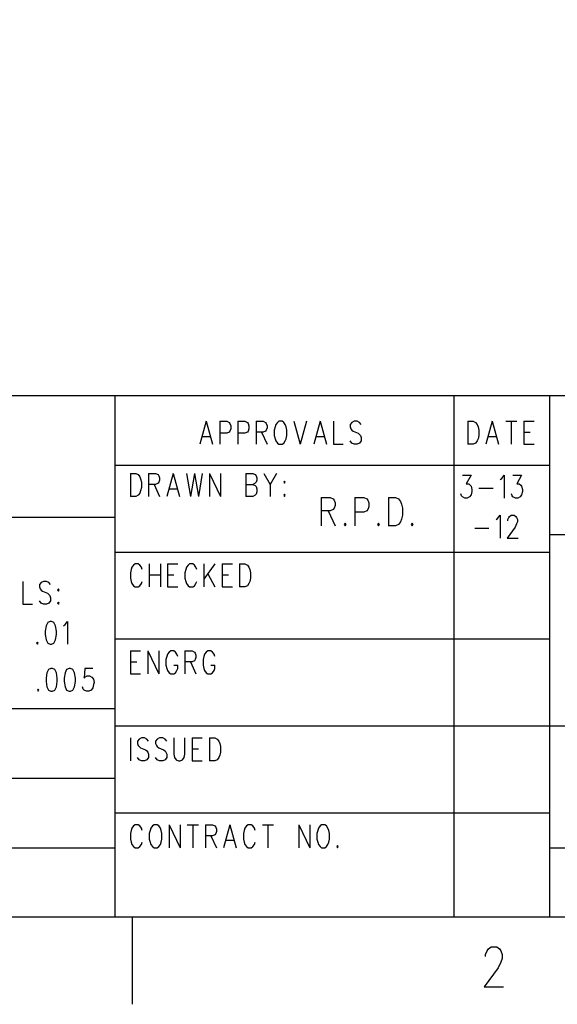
# Model space of a CAD drawing. Extents: x 2 to 38, y 4.3 to 27.6.
# Tile 18 of 25: x 28.3 to 31.6, y 4.3 to 10.3. Entities that reach past the tile are written whole.
import ezdxf

# ---------------------------------------------------------------- set-up
doc = ezdxf.new("R2010")
doc.units = 0
doc.layers.add('assy_t', color=3, linetype='CONTINUOUS')

msp = doc.modelspace()

# ---------------------------------------------------------------- linework, layer by layer
at = {"layer": 'assy_t', "color": 3}
for points in [[(2.54174, 4.85581), (2.54174, 27.07542), (37.45826, 27.07542), (37.45826, 4.85581), (2.54174, 4.85581)], [(23.49165, 4.85581), (23.49165, 8.03004), (37.45826, 8.03004)], [(28.88784, 8.03004), (28.88784, 4.85581)], [(30.95109, 8.03004), (30.95109, 4.85581)], [(31.53304, 8.03004), (31.53304, 4.85581)], [(29.44478, 7.87265), (29.4063, 7.73378)], [(29.44478, 7.87265), (29.48325, 7.73378)], [(29.52654, 7.87265), (29.52654, 7.73378)], [(29.52654, 7.87265), (29.56982, 7.87265), (29.58425, 7.86604), (29.58906, 7.85942), (29.59387, 7.8462), (29.59387, 7.82636), (29.58906, 7.81313), (29.58425, 7.80652), (29.56982, 7.79991), (29.52654, 7.79991)], [(29.63715, 7.87265), (29.63715, 7.73378)], [(29.63715, 7.87265), (29.68044, 7.87265), (29.69487, 7.86604), (29.69968, 7.85942), (29.70449, 7.8462), (29.70449, 7.82636), (29.69968, 7.81313), (29.69487, 7.80652), (29.68044, 7.79991), (29.63715, 7.79991)], [(29.74777, 7.87265), (29.74777, 7.73378)], [(29.74777, 7.87265), (29.79106, 7.87265), (29.80548, 7.86604), (29.81029, 7.85942), (29.8151, 7.8462), (29.8151, 7.83297), (29.81029, 7.81974), (29.80548, 7.81313), (29.79106, 7.80652), (29.74777, 7.80652)], [(29.88725, 7.87265), (29.87763, 7.86604), (29.86801, 7.85281), (29.8632, 7.83958), (29.85839, 7.81974), (29.85839, 7.78668), (29.8632, 7.76684), (29.86801, 7.75362), (29.87763, 7.74039), (29.88725, 7.73378), (29.90648, 7.73378), (29.9161, 7.74039), (29.92572, 7.75362), (29.93053, 7.76684), (29.93534, 7.78668), (29.93534, 7.81974), (29.93053, 7.83958), (29.92572, 7.85281), (29.9161, 7.86604), (29.90648, 7.87265), (29.88725, 7.87265)], [(29.97862, 7.87265), (30.0171, 7.73378)], [(30.05558, 7.87265), (30.0171, 7.73378)], [(30.13734, 7.87265), (30.09886, 7.73378)], [(30.13734, 7.87265), (30.17581, 7.73378)], [(30.2191, 7.87265), (30.2191, 7.73378), (30.27681, 7.73378)], [(30.38743, 7.85281), (30.37781, 7.86604), (30.36338, 7.87265), (30.34414, 7.87265), (30.32971, 7.86604), (30.32009, 7.85281), (30.32009, 7.83958), (30.3249, 7.82636), (30.32971, 7.81974), (30.33933, 7.81313), (30.36819, 7.79991), (30.37781, 7.79329), (30.38262, 7.78668), (30.38743, 7.77345), (30.38743, 7.75362), (30.37781, 7.74039), (30.36338, 7.73378), (30.34414, 7.73378), (30.32971, 7.74039), (30.32009, 7.75362)], [(31.03574, 7.87265), (31.03574, 7.73378)], [(31.03574, 7.87265), (31.06941, 7.87265), (31.08383, 7.86604), (31.09345, 7.85281), (31.09826, 7.83958), (31.10307, 7.81974), (31.10307, 7.78668), (31.09826, 7.76684), (31.09345, 7.75362), (31.08383, 7.74039), (31.06941, 7.73378), (31.03574, 7.73378)], [(31.18483, 7.87265), (31.14636, 7.73378)], [(31.18483, 7.87265), (31.22331, 7.73378)], [(31.26659, 7.87265), (31.33392, 7.87265)], [(31.30026, 7.87265), (31.30026, 7.73378)], [(31.37721, 7.87265), (31.37721, 7.73378)], [(31.37721, 7.87265), (31.43973, 7.87265)], [(29.78144, 7.80652), (29.8151, 7.73378)], [(31.37721, 7.80652), (31.41569, 7.80652)], [(29.42073, 7.78007), (29.46882, 7.78007)], [(30.11329, 7.78007), (30.16138, 7.78007)], [(31.16078, 7.78007), (31.20888, 7.78007)], [(31.37721, 7.73378), (31.43973, 7.73378)], [(28.88784, 7.60681), (31.53304, 7.60681)], [(28.98307, 7.55523), (28.98307, 7.41635)], [(28.98307, 7.55523), (29.01674, 7.55523), (29.03117, 7.54861), (29.04078, 7.53539), (29.04559, 7.52216), (29.0504, 7.50232), (29.0504, 7.46926), (29.04559, 7.44942), (29.04078, 7.43619), (29.03117, 7.42297), (29.01674, 7.41635), (28.98307, 7.41635)], [(29.09369, 7.55523), (29.09369, 7.41635)], [(29.09369, 7.55523), (29.13697, 7.55523), (29.1514, 7.54861), (29.15621, 7.542), (29.16102, 7.52877), (29.16102, 7.51555), (29.15621, 7.50232), (29.1514, 7.49571), (29.13697, 7.4891), (29.09369, 7.4891)], [(29.24278, 7.55523), (29.2043, 7.41635)], [(29.24278, 7.55523), (29.28126, 7.41635)], [(29.32454, 7.55523), (29.34859, 7.41635)], [(29.37264, 7.55523), (29.34859, 7.41635)], [(29.37264, 7.55523), (29.39668, 7.41635)], [(29.42073, 7.55523), (29.39668, 7.41635)], [(29.46401, 7.55523), (29.46401, 7.41635)], [(29.46401, 7.55523), (29.53135, 7.41635)], [(29.53135, 7.55523), (29.53135, 7.41635)], [(29.68525, 7.55523), (29.68525, 7.41635)], [(29.68525, 7.55523), (29.72853, 7.55523), (29.74296, 7.54861), (29.74777, 7.542), (29.75258, 7.52877), (29.75258, 7.51555), (29.74777, 7.50232), (29.74296, 7.49571), (29.72853, 7.4891)], [(29.79587, 7.55523), (29.83434, 7.4891), (29.83434, 7.41635)], [(29.87282, 7.55523), (29.83434, 7.4891)], [(29.12735, 7.4891), (29.16102, 7.41635)], [(29.68525, 7.4891), (29.72853, 7.4891), (29.74296, 7.48248), (29.74777, 7.47587), (29.75258, 7.46264), (29.75258, 7.44281), (29.74777, 7.42958), (29.74296, 7.42297), (29.72853, 7.41635), (29.68525, 7.41635)], [(29.92091, 7.50893), (29.9161, 7.50232), (29.92091, 7.49571), (29.92572, 7.50232), (29.92091, 7.50893)], [(31.05594, 7.54464), (31.02708, 7.49174), (31.04151, 7.49174), (31.05113, 7.48513), (31.05594, 7.47852), (31.06075, 7.45868), (31.06075, 7.44545), (31.05594, 7.42561), (31.04632, 7.41239), (31.03189, 7.40577), (31.01746, 7.40577), (31.00304, 7.41239), (30.99823, 7.419), (30.99342, 7.43222)], [(31.00304, 7.54464), (31.05594, 7.54464)], [(31.23389, 7.51819), (31.24351, 7.52481), (31.25794, 7.54464)], [(31.25794, 7.54464), (31.25794, 7.40577)], [(31.36374, 7.54464), (31.33489, 7.49174), (31.34931, 7.49174), (31.35893, 7.48513), (31.36374, 7.47852), (31.36855, 7.45868), (31.36855, 7.44545), (31.36374, 7.42561), (31.35412, 7.41239), (31.3397, 7.40577), (31.32527, 7.40577), (31.31084, 7.41239), (31.30603, 7.419), (31.30122, 7.43222)], [(31.31084, 7.54464), (31.36374, 7.54464)], [(29.21873, 7.46264), (29.26683, 7.46264)], [(29.92091, 7.42958), (29.9161, 7.42297), (29.92091, 7.41635), (29.92572, 7.42297), (29.92091, 7.42958)], [(31.10403, 7.46529), (31.1906, 7.46529)], [(30.14484, 7.41007), (30.14484, 7.23648)], [(30.14484, 7.41007), (30.19895, 7.41007), (30.21698, 7.4018), (30.22299, 7.39354), (30.229, 7.37701), (30.229, 7.36047), (30.22299, 7.34394), (30.21698, 7.33567), (30.19895, 7.32741), (30.14484, 7.32741)], [(30.34924, 7.41007), (30.34924, 7.23648)], [(30.34924, 7.41007), (30.40335, 7.41007), (30.42138, 7.4018), (30.42739, 7.39354), (30.43341, 7.37701), (30.43341, 7.35221), (30.42739, 7.33567), (30.42138, 7.32741), (30.40335, 7.31914), (30.34924, 7.31914)], [(30.55364, 7.41007), (30.55364, 7.23648)], [(30.55364, 7.41007), (30.59572, 7.41007), (30.61376, 7.4018), (30.62578, 7.38527), (30.63179, 7.36874), (30.63781, 7.34394), (30.63781, 7.30261), (30.63179, 7.27781), (30.62578, 7.26128), (30.61376, 7.24475), (30.59572, 7.23648), (30.55364, 7.23648)], [(30.18692, 7.32741), (30.229, 7.23648)], [(26.03104, 7.28938), (28.88784, 7.28938)], [(30.28912, 7.25301), (30.28311, 7.24475), (30.28912, 7.23648), (30.29513, 7.24475), (30.28912, 7.25301)], [(30.49352, 7.25301), (30.48751, 7.24475), (30.49352, 7.23648), (30.49954, 7.24475), (30.49352, 7.25301)], [(30.69792, 7.25301), (30.69191, 7.24475), (30.69792, 7.23648), (30.70394, 7.24475), (30.69792, 7.25301)], [(31.20792, 7.27484), (31.21754, 7.28145), (31.23196, 7.30129), (31.23196, 7.16241)], [(31.28006, 7.26822), (31.28006, 7.27484), (31.28487, 7.28806), (31.28968, 7.29467), (31.2993, 7.30129), (31.31853, 7.30129), (31.32815, 7.29467), (31.33296, 7.28806), (31.33777, 7.27484), (31.33777, 7.26161), (31.33296, 7.24838), (31.32334, 7.22854), (31.27525, 7.16241), (31.34258, 7.16241)], [(31.07806, 7.22193), (31.16463, 7.22193)], [(31.53304, 7.18358), (37.45826, 7.18358)], [(28.88784, 7.07777), (31.53304, 7.07777)], [(29.05521, 6.97196), (29.0504, 6.98519), (29.04078, 6.99841), (29.03117, 7.00503), (29.01193, 7.00503), (29.00231, 6.99841), (28.99269, 6.98519), (28.98788, 6.97196), (28.98307, 6.95212), (28.98307, 6.91906), (28.98788, 6.89922), (28.99269, 6.88599), (29.00231, 6.87277), (29.01193, 6.86615), (29.03117, 6.86615), (29.04078, 6.87277), (29.0504, 6.88599), (29.05521, 6.89922)], [(29.0985, 7.00503), (29.0985, 6.86615)], [(29.16583, 7.00503), (29.16583, 6.86615)], [(29.20911, 7.00503), (29.20911, 6.86615)], [(29.20911, 7.00503), (29.27164, 7.00503)], [(29.38706, 6.97196), (29.38225, 6.98519), (29.37264, 6.99841), (29.36302, 7.00503), (29.34378, 7.00503), (29.33416, 6.99841), (29.32454, 6.98519), (29.31973, 6.97196), (29.31492, 6.95212), (29.31492, 6.91906), (29.31973, 6.89922), (29.32454, 6.88599), (29.33416, 6.87277), (29.34378, 6.86615), (29.36302, 6.86615), (29.37264, 6.87277), (29.38225, 6.88599), (29.38706, 6.89922)], [(29.43035, 7.00503), (29.43035, 6.86615)], [(29.49768, 7.00503), (29.43035, 6.91244)], [(29.54097, 7.00503), (29.54097, 6.86615)], [(29.54097, 7.00503), (29.60349, 7.00503)], [(29.64677, 7.00503), (29.64677, 6.86615)], [(29.64677, 7.00503), (29.68044, 7.00503), (29.69487, 6.99841), (29.70449, 6.98519), (29.7093, 6.97196), (29.71411, 6.95212), (29.71411, 6.91906), (29.7093, 6.89922), (29.70449, 6.88599), (29.69487, 6.87277), (29.68044, 6.86615), (29.64677, 6.86615)], [(28.32899, 6.89922), (28.32899, 6.76035), (28.3867, 6.76035)], [(28.49732, 6.87938), (28.4877, 6.89261), (28.47327, 6.89922), (28.45403, 6.89922), (28.4396, 6.89261), (28.42999, 6.87938), (28.42999, 6.86615), (28.43479, 6.85293), (28.4396, 6.84631), (28.44922, 6.8397), (28.47808, 6.82648), (28.4877, 6.81986), (28.49251, 6.81325), (28.49732, 6.80002), (28.49732, 6.78018), (28.4877, 6.76696), (28.47327, 6.76035), (28.45403, 6.76035), (28.4396, 6.76696), (28.42999, 6.78018)], [(29.0985, 6.9389), (29.16583, 6.9389)], [(29.20911, 6.9389), (29.24759, 6.9389)], [(29.4544, 6.94551), (29.49768, 6.86615)], [(29.54097, 6.9389), (29.57944, 6.9389)], [(28.54541, 6.85293), (28.5406, 6.84631), (28.54541, 6.8397), (28.55022, 6.84631), (28.54541, 6.85293)], [(29.20911, 6.86615), (29.27164, 6.86615)], [(29.54097, 6.86615), (29.60349, 6.86615)], [(28.54541, 6.77357), (28.5406, 6.76696), (28.54541, 6.76035), (28.55022, 6.76696), (28.54541, 6.77357)], [(28.49443, 6.65586), (28.48, 6.64925), (28.47038, 6.62941), (28.46558, 6.59634), (28.46558, 6.5765), (28.47038, 6.54344), (28.48, 6.5236), (28.49443, 6.51699), (28.50405, 6.51699), (28.51848, 6.5236), (28.5281, 6.54344), (28.53291, 6.5765), (28.53291, 6.59634), (28.5281, 6.62941), (28.51848, 6.64925), (28.50405, 6.65586), (28.49443, 6.65586)], [(28.57619, 6.62941), (28.58581, 6.63602), (28.60024, 6.65586), (28.60024, 6.51699)], [(28.41748, 6.53021), (28.41267, 6.5236), (28.41748, 6.51699), (28.42229, 6.5236), (28.41748, 6.53021)], [(28.88784, 6.54873), (31.53304, 6.54873)], [(28.98307, 6.47599), (28.98307, 6.33711)], [(28.98307, 6.47599), (29.04559, 6.47599)], [(29.08888, 6.47599), (29.08888, 6.33711)], [(29.08888, 6.47599), (29.15621, 6.33711)], [(29.15621, 6.47599), (29.15621, 6.33711)], [(29.27164, 6.44292), (29.26683, 6.45615), (29.25721, 6.46937), (29.24759, 6.47599), (29.22835, 6.47599), (29.21873, 6.46937), (29.20911, 6.45615), (29.2043, 6.44292), (29.1995, 6.42308), (29.1995, 6.39002), (29.2043, 6.37018), (29.20911, 6.35695), (29.21873, 6.34373), (29.22835, 6.33711)], [(29.31492, 6.47599), (29.31492, 6.33711)], [(29.31492, 6.47599), (29.35821, 6.47599), (29.37264, 6.46937), (29.37744, 6.46276), (29.38225, 6.44954), (29.38225, 6.43631), (29.37744, 6.42308), (29.37264, 6.41647), (29.35821, 6.40986), (29.31492, 6.40986)], [(29.49768, 6.44292), (29.49287, 6.45615), (29.48325, 6.46937), (29.47363, 6.47599), (29.4544, 6.47599), (29.44478, 6.46937), (29.43516, 6.45615), (29.43035, 6.44292), (29.42554, 6.42308), (29.42554, 6.39002), (29.43035, 6.37018), (29.43516, 6.35695), (29.44478, 6.34373), (29.4544, 6.33711)], [(28.98307, 6.40986), (29.02155, 6.40986)], [(29.34859, 6.40986), (29.38225, 6.33711)], [(28.49924, 6.37018), (28.48481, 6.36357), (28.47519, 6.34373), (28.47038, 6.31066), (28.47038, 6.29082), (28.47519, 6.25776), (28.48481, 6.23792), (28.49924, 6.23131), (28.50886, 6.23131), (28.52329, 6.23792), (28.53291, 6.25776), (28.53772, 6.29082), (28.53772, 6.31066), (28.53291, 6.34373), (28.52329, 6.36357), (28.50886, 6.37018), (28.49924, 6.37018)], [(28.60986, 6.37018), (28.59543, 6.36357), (28.58581, 6.34373), (28.581, 6.31066), (28.581, 6.29082), (28.58581, 6.25776), (28.59543, 6.23792), (28.60986, 6.23131), (28.61948, 6.23131), (28.63391, 6.23792), (28.64352, 6.25776), (28.64833, 6.29082), (28.64833, 6.31066), (28.64352, 6.34373), (28.63391, 6.36357), (28.61948, 6.37018), (28.60986, 6.37018)], [(28.75414, 6.37018), (28.70605, 6.37018), (28.70124, 6.31066), (28.70605, 6.31728), (28.72048, 6.32389), (28.7349, 6.32389), (28.74933, 6.31728), (28.75895, 6.30405), (28.76376, 6.28421), (28.75895, 6.27099), (28.75414, 6.25115), (28.74452, 6.23792), (28.73009, 6.23131), (28.71567, 6.23131), (28.70124, 6.23792), (28.69643, 6.24453), (28.69162, 6.25776)], [(29.24759, 6.33711), (29.25721, 6.34373), (29.26683, 6.35695), (29.27164, 6.37018), (29.27164, 6.39002)], [(29.24759, 6.39002), (29.27164, 6.39002)], [(29.47363, 6.33711), (29.48325, 6.34373), (29.49287, 6.35695), (29.49768, 6.37018), (29.49768, 6.39002)], [(29.47363, 6.39002), (29.49768, 6.39002)], [(28.98307, 6.33711), (29.04559, 6.33711)], [(29.22835, 6.33711), (29.24759, 6.33711)], [(29.4544, 6.33711), (29.47363, 6.33711)], [(28.42229, 6.24453), (28.41748, 6.23792), (28.42229, 6.23131), (28.4271, 6.23792), (28.42229, 6.24453)], [(26.03104, 6.1255), (28.88784, 6.1255)], [(28.88784, 6.01969), (31.53304, 6.01969)], [(31.53304, 6.01969), (37.45826, 6.01969)], [(28.98307, 5.94695), (28.98307, 5.80808)], [(29.09369, 5.92711), (29.08407, 5.94034), (29.06964, 5.94695), (29.0504, 5.94695), (29.03597, 5.94034), (29.02636, 5.92711), (29.02636, 5.91388), (29.03117, 5.90066), (29.03597, 5.89405), (29.04559, 5.88743), (29.07445, 5.87421), (29.08407, 5.86759), (29.08888, 5.86098), (29.09369, 5.84775), (29.09369, 5.82792), (29.08407, 5.81469), (29.06964, 5.80808), (29.0504, 5.80808), (29.03597, 5.81469), (29.02636, 5.82792)], [(29.2043, 5.92711), (29.19469, 5.94034), (29.18026, 5.94695), (29.16102, 5.94695), (29.14659, 5.94034), (29.13697, 5.92711), (29.13697, 5.91388), (29.14178, 5.90066), (29.14659, 5.89405), (29.15621, 5.88743), (29.18507, 5.87421), (29.19469, 5.86759), (29.1995, 5.86098), (29.2043, 5.84775), (29.2043, 5.82792), (29.19469, 5.81469), (29.18026, 5.80808), (29.16102, 5.80808), (29.14659, 5.81469), (29.13697, 5.82792)], [(29.24759, 5.94695), (29.24759, 5.84775), (29.2524, 5.82792), (29.26202, 5.81469), (29.27645, 5.80808), (29.28607, 5.80808), (29.30049, 5.81469), (29.31011, 5.82792), (29.31492, 5.84775), (29.31492, 5.94695)], [(29.35821, 5.94695), (29.35821, 5.80808)], [(29.35821, 5.94695), (29.42073, 5.94695)], [(29.46401, 5.94695), (29.46401, 5.80808)], [(29.46401, 5.94695), (29.49768, 5.94695), (29.51211, 5.94034), (29.52173, 5.92711), (29.52654, 5.91388), (29.53135, 5.89405), (29.53135, 5.86098), (29.52654, 5.84114), (29.52173, 5.82792), (29.51211, 5.81469), (29.49768, 5.80808), (29.46401, 5.80808)], [(29.35821, 5.88082), (29.39668, 5.88082)], [(29.35821, 5.80808), (29.42073, 5.80808)], [(26.03104, 5.70227), (28.88784, 5.70227)], [(28.88784, 5.49065), (31.53304, 5.49065)], [(29.05521, 5.38485), (29.0504, 5.39807), (29.04078, 5.4113), (29.03117, 5.41791), (29.01193, 5.41791), (29.00231, 5.4113), (28.99269, 5.39807), (28.98788, 5.38485), (28.98307, 5.36501), (28.98307, 5.33194), (28.98788, 5.3121), (28.99269, 5.29888), (29.00231, 5.28565), (29.01193, 5.27904), (29.03117, 5.27904), (29.04078, 5.28565), (29.0504, 5.29888), (29.05521, 5.3121)], [(29.11774, 5.4113), (29.10812, 5.39807), (29.10331, 5.38485), (29.0985, 5.36501), (29.0985, 5.33194), (29.10331, 5.3121), (29.10812, 5.29888), (29.11774, 5.28565)], [(29.12735, 5.41791), (29.11774, 5.4113)], [(29.11774, 5.28565), (29.12735, 5.27904), (29.14659, 5.27904), (29.15621, 5.28565), (29.16583, 5.29888), (29.17064, 5.3121), (29.17545, 5.33194), (29.17545, 5.36501), (29.17064, 5.38485), (29.16583, 5.39807), (29.15621, 5.4113), (29.14659, 5.41791), (29.12735, 5.41791)], [(29.21873, 5.41791), (29.21873, 5.27904)], [(29.21873, 5.41791), (29.28607, 5.27904)], [(29.28607, 5.41791), (29.28607, 5.27904)], [(29.32935, 5.41791), (29.39668, 5.41791)], [(29.36302, 5.41791), (29.36302, 5.27904)], [(29.43997, 5.41791), (29.43997, 5.27904)], [(29.43997, 5.41791), (29.48325, 5.41791), (29.49768, 5.4113), (29.50249, 5.40468), (29.5073, 5.39146), (29.5073, 5.37823), (29.50249, 5.36501), (29.49768, 5.35839), (29.48325, 5.35178), (29.43997, 5.35178)], [(29.58906, 5.41791), (29.55058, 5.27904)], [(29.58906, 5.41791), (29.62754, 5.27904)], [(29.74296, 5.38485), (29.73815, 5.39807), (29.72853, 5.4113), (29.71891, 5.41791), (29.69968, 5.41791), (29.69006, 5.4113), (29.68044, 5.39807), (29.67563, 5.38485), (29.67082, 5.36501), (29.67082, 5.33194), (29.67563, 5.3121), (29.68044, 5.29888), (29.69006, 5.28565), (29.69968, 5.27904), (29.71891, 5.27904), (29.72853, 5.28565), (29.73815, 5.29888), (29.74296, 5.3121)], [(29.78625, 5.41791), (29.85358, 5.41791)], [(29.81991, 5.41791), (29.81991, 5.27904)], [(30.00748, 5.41791), (30.00748, 5.27904)], [(30.00748, 5.41791), (30.07481, 5.27904)], [(30.07481, 5.41791), (30.07481, 5.27904)], [(30.14696, 5.41791), (30.13734, 5.4113), (30.12772, 5.39807), (30.12291, 5.38485), (30.1181, 5.36501), (30.1181, 5.33194), (30.12291, 5.3121), (30.12772, 5.29888), (30.13734, 5.28565), (30.14696, 5.27904), (30.16619, 5.27904), (30.17581, 5.28565), (30.18543, 5.29888), (30.19024, 5.3121), (30.19505, 5.33194), (30.19505, 5.36501), (30.19024, 5.38485), (30.18543, 5.39807), (30.17581, 5.4113), (30.16619, 5.41791), (30.14696, 5.41791)], [(29.47363, 5.35178), (29.5073, 5.27904)], [(26.03104, 5.27904), (28.88784, 5.27904)], [(29.56501, 5.32533), (29.61311, 5.32533)], [(30.24314, 5.29226), (30.23833, 5.28565), (30.24314, 5.27904), (30.24795, 5.28565), (30.24314, 5.29226)], [(31.53304, 5.27904), (37.45826, 5.27904)], [(28.99365, 4.85581), (28.99365, 4.32677)], [(31.14467, 4.61774), (31.14467, 4.62931), (31.15309, 4.65246), (31.16151, 4.66403), (31.17834, 4.6756), (31.21201, 4.6756), (31.22884, 4.66403), (31.23725, 4.65246), (31.24567, 4.62931), (31.24567, 4.60617), (31.23725, 4.58302), (31.22042, 4.5483), (31.13626, 4.43258), (31.25409, 4.43258)]]:
    msp.add_lwpolyline(points, dxfattribs=at)

doc.saveas('drawing.dxf')
